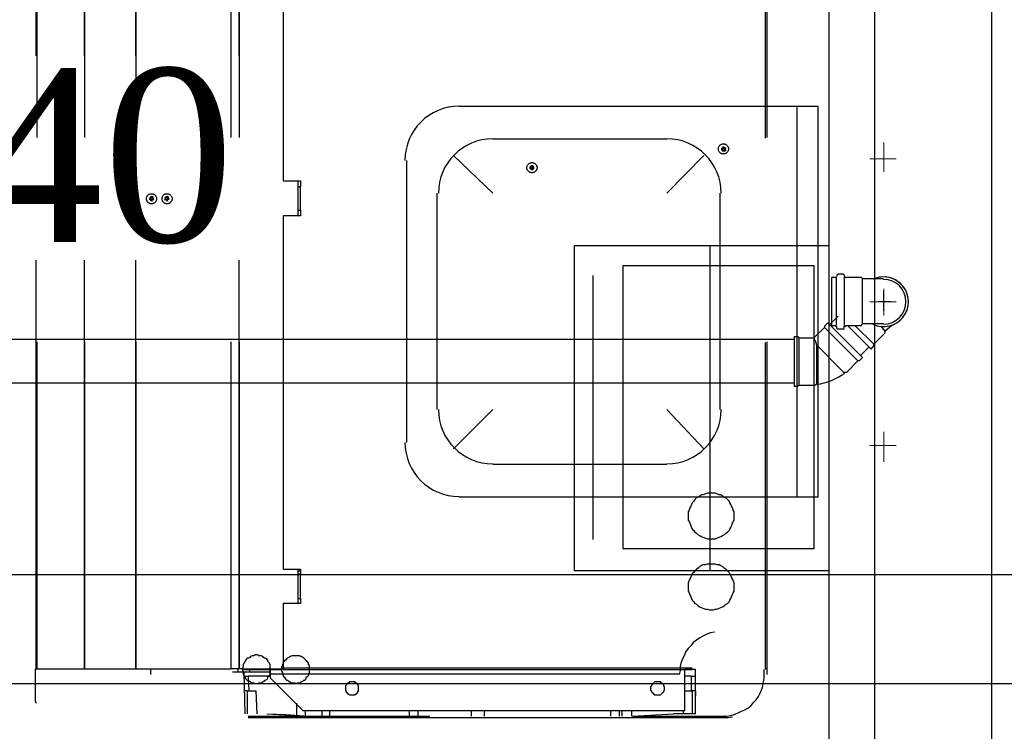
# Model space of a CAD drawing. Header units: millimetres. Extents: x 335 to 739279, y -1 to 84.
# Tile 21 of 244: x 356.79 to 357.993, y 28.936 to 29.807. Entities that reach past the tile are written whole.
import ezdxf

# ---------------------------------------------------------------- set-up
doc = ezdxf.new("R2010")
doc.units = ezdxf.units.MM
doc.header["$MEASUREMENT"] = 0
doc.linetypes.add('Dashed', pattern=[0.75, 0.5, -0.25])
for name, color, linetype, lineweight in [('Simbolos', 1, 'Continuous', 30), ('SIMBOLOS INT', 8, 'Continuous', 5), ('Simbolos_int', 1, 'Continuous', 30), ('TQ-Seção tubo', 1, 'Continuous', 30), ('TQ-Textos tubo', 7, 'Continuous', 20)]:
    doc.layers.add(name, color=color, linetype=linetype, lineweight=lineweight)
doc.styles.add('TimesNewRoman', font='times.ttf')

msp = doc.modelspace()

# ---------------------------------------------------------------- linework, layer by layer
at = {"color": 7}
for p, q in [((357.7788, 30.6519), (357.7788, 28.0499)), ((357.9778, 28.0659), (357.9778, 30.6519)), ((357.8348, 28.1089), (357.8348, 30.5929))]:
    msp.add_line(p, q, dxfattribs=at)
at = {"color": 8, "linetype": 'Dashed'}
for p, q in [((356.8098, 29.0129), (356.8098, 30.1629)), ((356.8108, 30.1629), (356.8108, 29.0129)), ((356.8688, 30.1629), (356.8688, 29.0129)), ((356.8688, 29.0129), (356.8688, 30.1629)), ((356.9318, 30.1629), (356.9318, 29.0129)), ((356.9318, 29.0129), (356.9318, 30.1629)), ((357.0478, 30.1629), (357.0478, 29.0129)), ((357.0578, 30.1629), (357.0578, 29.0129)), ((357.0578, 29.0129), (357.0578, 30.1629)), ((357.7008, 30.1619), (357.7008, 29.0139)), ((357.7028, 30.1629), (357.7028, 29.0129)), ((357.1118, 30.0409), (357.1118, 29.6099)), ((357.6478, 29.6499), (357.6488, 29.6489)), ((357.6478, 29.6479), (357.6488, 29.6479)), ((357.6488, 29.6509), (357.6498, 29.6499)), ((357.6488, 29.6499), (357.6498, 29.6489)), ((357.6488, 29.6489), (357.6498, 29.6489)), ((357.6488, 29.6479), (357.6488, 29.6489)), ((357.6488, 29.6479), (357.6498, 29.6479)), ((357.6498, 29.6479), (357.6488, 29.6479)), ((357.6488, 29.6459), (357.6498, 29.6469)), ((357.6498, 29.6489), (357.6498, 29.6499)), ((357.6498, 29.6499), (357.6508, 29.6499)), ((357.6498, 29.6469), (357.6498, 29.6479)), ((357.6508, 29.6469), (357.6498, 29.6469)), ((357.6518, 29.6509), (357.6508, 29.6499)), ((357.6518, 29.6499), (357.6508, 29.6489)), ((357.6508, 29.6499), (357.6508, 29.6489)), ((357.6508, 29.6489), (357.6518, 29.6489)), ((357.6508, 29.6479), (357.6508, 29.6469)), ((357.6518, 29.6479), (357.6508, 29.6479)), ((357.6518, 29.6479), (357.6508, 29.6479)), ((357.6518, 29.6459), (357.6508, 29.6469)), ((357.6528, 29.6499), (357.6518, 29.6489)), ((357.6518, 29.6489), (357.6518, 29.6479)), ((357.6528, 29.6479), (357.6518, 29.6479)), ((357.4128, 29.6269), (357.4138, 29.6269)), ((357.4128, 29.6249), (357.4138, 29.6259)), ((357.4138, 29.6269), (357.4148, 29.6269)), ((357.4138, 29.6259), (357.4138, 29.6269)), ((357.4148, 29.6259), (357.4138, 29.6259)), ((357.4148, 29.6269), (357.4148, 29.6279)), ((357.4148, 29.6279), (357.4158, 29.6279)), ((357.4148, 29.6249), (357.4148, 29.6259)), ((357.4148, 29.6239), (357.4148, 29.6259)), ((357.4158, 29.6239), (357.4148, 29.6239)), ((357.4158, 29.6279), (357.4158, 29.6269)), ((357.4168, 29.6279), (357.4158, 29.6279)), ((357.4158, 29.6269), (357.4168, 29.6269)), ((357.4168, 29.6269), (357.4158, 29.6269)), ((357.4158, 29.6259), (357.4158, 29.6239)), ((357.4168, 29.6249), (357.4158, 29.6259)), ((357.4168, 29.6259), (357.4158, 29.6259)), ((357.4168, 29.6239), (357.4158, 29.6239)), ((357.4178, 29.6269), (357.4168, 29.6269)), ((357.4168, 29.6269), (357.4168, 29.6259)), ((357.4178, 29.6249), (357.4168, 29.6259)), ((357.1118, 29.6099), (357.1328, 29.6099)), ((357.1298, 29.6099), (357.1298, 29.5669)), ((357.1298, 29.6099), (357.1298, 29.5669)), ((357.1328, 29.6099), (357.1328, 29.6029)), ((357.1298, 29.6029), (357.1328, 29.6029)), ((357.1328, 29.5739), (357.1328, 29.6029)), ((356.9488, 29.5889), (356.9508, 29.5889)), ((356.9488, 29.5879), (356.9488, 29.5889)), ((356.9488, 29.5869), (356.9488, 29.5879)), ((356.9508, 29.5879), (356.9488, 29.5879)), ((356.9498, 29.5909), (356.9508, 29.5899)), ((356.9498, 29.5889), (356.9508, 29.5889)), ((356.9498, 29.5869), (356.9508, 29.5879)), ((356.9498, 29.5859), (356.9508, 29.5869)), ((356.9508, 29.5889), (356.9508, 29.5899)), ((356.9508, 29.5899), (356.9518, 29.5899)), ((356.9508, 29.5869), (356.9508, 29.5879)), ((356.9518, 29.5869), (356.9508, 29.5869)), ((356.9518, 29.5909), (356.9518, 29.5899)), ((356.9518, 29.5899), (356.9518, 29.5889)), ((356.9518, 29.5889), (356.9528, 29.5889)), ((356.9518, 29.5879), (356.9518, 29.5869)), ((356.9518, 29.5869), (356.9518, 29.5879)), ((356.9528, 29.5879), (356.9518, 29.5879)), ((356.9518, 29.5859), (356.9518, 29.5869)), ((356.9528, 29.5889), (356.9528, 29.5879)), ((356.9528, 29.5869), (356.9528, 29.5879)), ((356.9668, 29.5889), (356.9678, 29.5889)), ((356.9668, 29.5869), (356.9678, 29.5879)), ((356.9678, 29.5889), (356.9688, 29.5889)), ((356.9678, 29.5879), (356.9678, 29.5889)), ((356.9688, 29.5879), (356.9678, 29.5879)), ((356.9688, 29.5909), (356.9688, 29.5899)), ((356.9688, 29.5889), (356.9688, 29.5899)), ((356.9688, 29.5899), (356.9698, 29.5899)), ((356.9688, 29.5869), (356.9688, 29.5879)), ((356.9688, 29.5869), (356.9688, 29.5879)), ((356.9688, 29.5859), (356.9688, 29.5869)), ((356.9698, 29.5869), (356.9688, 29.5869)), ((356.9708, 29.5909), (356.9698, 29.5899)), ((356.9698, 29.5899), (356.9698, 29.5889)), ((356.9698, 29.5889), (356.9708, 29.5889)), ((356.9708, 29.5889), (356.9698, 29.5889)), ((356.9698, 29.5879), (356.9698, 29.5869)), ((356.9708, 29.5869), (356.9698, 29.5879)), ((356.9708, 29.5879), (356.9698, 29.5879)), ((356.9708, 29.5859), (356.9698, 29.5869)), ((356.9718, 29.5889), (356.9708, 29.5889)), ((356.9708, 29.5889), (356.9708, 29.5879)), ((356.9718, 29.5869), (356.9708, 29.5879)), ((357.1298, 29.5739), (357.1328, 29.5739)), ((357.1328, 29.5739), (357.1328, 29.5669)), ((357.1118, 29.5669), (357.1118, 29.1349)), ((357.1328, 29.5669), (357.1118, 29.5669)), ((357.1118, 29.1349), (357.1328, 29.1349)), ((357.1298, 29.1349), (357.1298, 29.0929)), ((357.1298, 29.1349), (357.1298, 29.0929)), ((357.1298, 29.1329), (357.1308, 29.1329)), ((357.1298, 29.1289), (357.1328, 29.1289)), ((357.1308, 29.1329), (357.1328, 29.1329)), ((357.1328, 29.1349), (357.1328, 29.1289)), ((357.1328, 29.0989), (357.1328, 29.1289)), ((357.1118, 29.0929), (357.1118, 29.0139)), ((357.1328, 29.0929), (357.1118, 29.0929)), ((357.1298, 29.0989), (357.1328, 29.0989)), ((357.1328, 29.0989), (357.1328, 29.0929)), ((356.8088, 28.9729), (356.8088, 29.0129)), ((356.8088, 29.0129), (356.9498, 29.0129)), ((356.9498, 29.0059), (356.9498, 29.0129)), ((356.9498, 29.0129), (357.0478, 29.0129)), ((357.0578, 29.0129), (357.0478, 29.0129)), ((357.0568, 29.0089), (357.0498, 29.0089)), ((357.0568, 29.0089), (357.0568, 29.0129)), ((357.0708, 29.0089), (357.0568, 29.0089)), ((357.0618, 29.0129), (357.0578, 29.0129)), ((357.0618, 29.0129), (357.1098, 29.0129)), ((357.0618, 29.0119), (357.1098, 29.0119)), ((357.0638, 29.0089), (357.0648, 28.9579)), ((357.0708, 29.0089), (357.0708, 29.0119)), ((357.0958, 29.0089), (357.0708, 29.0089)), ((357.0958, 29.0119), (357.0958, 29.0069)), ((357.0958, 29.0069), (357.6028, 29.0069)), ((357.0958, 29.0069), (357.0958, 29.0019)), ((357.1118, 29.0129), (357.1098, 29.0129)), ((357.1098, 29.0129), (357.1098, 29.0119)), ((357.1098, 29.0119), (357.1098, 29.0129)), ((357.1118, 29.0139), (357.7008, 29.0139)), ((357.1118, 29.0119), (357.1118, 29.0139)), ((357.1118, 29.0119), (357.7008, 29.0119)), ((357.6028, 29.0069), (357.6028, 29.0119)), ((357.6158, 29.0119), (357.6028, 29.0119)), ((357.6028, 28.9619), (357.6028, 29.0069)), ((357.6158, 28.9579), (357.6158, 29.0119)), ((357.6998, 29.0059), (357.6998, 29.0119)), ((357.7008, 29.0139), (357.7008, 29.0129)), ((357.7028, 29.0129), (357.7008, 29.0129)), ((357.7008, 29.0129), (357.7008, 29.0119)), ((357.7008, 29.0129), (357.7008, 29.0119)), ((357.7028, 29.0129), (357.7028, 29.0059)), ((357.0638, 29.0039), (357.0688, 29.0039)), ((357.0958, 29.0039), (357.0688, 29.0039)), ((357.0688, 29.0039), (357.0698, 28.9859)), ((357.0958, 29.0019), (357.1358, 28.9619)), ((357.6108, 29.0039), (357.6028, 29.0039)), ((357.6108, 29.0039), (357.6158, 29.0039)), ((357.6108, 28.9859), (357.6108, 29.0039)), ((357.0678, 28.9859), (357.0638, 28.9859)), ((357.0678, 28.9859), (357.0788, 28.9859)), ((357.0678, 28.9859), (357.0678, 28.9749)), ((357.0798, 28.9579), (357.0788, 28.9859)), ((357.6028, 28.9859), (357.6118, 28.9859)), ((357.6158, 28.9859), (357.6118, 28.9859)), ((357.6118, 28.9859), (357.6118, 28.9749)), ((357.6158, 28.9859), (357.6158, 28.9799)), ((356.8088, 28.9729), (356.8098, 28.9709)), ((357.0678, 28.9749), (357.0678, 28.9579)), ((357.1278, 28.9709), (357.1278, 28.9559)), ((357.6118, 28.9749), (357.6118, 28.9579)), ((357.0918, 28.9579), (357.1428, 28.9549)), ((357.0918, 28.9579), (357.1148, 28.9569)), ((357.1148, 28.9569), (357.1428, 28.9549)), ((357.1358, 28.9619), (357.6028, 28.9619)), ((357.1388, 28.9549), (357.1388, 28.9619)), ((357.1588, 28.9619), (357.1588, 28.9549)), ((357.1688, 28.9549), (357.1688, 28.9619)), ((357.2658, 28.9619), (357.2658, 28.9549)), ((357.2768, 28.9549), (357.2768, 28.9619)), ((357.3418, 28.9549), (357.3418, 28.9619)), ((357.3578, 28.9549), (357.3578, 28.9619)), ((357.5118, 28.9619), (357.5118, 28.9549)), ((357.5228, 28.9549), (357.5228, 28.9619)), ((357.5258, 28.9619), (357.5258, 28.9549)), ((357.5378, 28.9549), (357.5378, 28.9619)), ((357.5388, 28.9549), (357.5888, 28.9579)), ((357.6158, 28.9579), (357.5888, 28.9579)), ((357.6008, 28.9619), (357.6008, 28.9579)), ((357.0688, 28.9549), (357.1148, 28.9549)), ((357.1148, 28.9529), (357.0688, 28.9529)), ((357.1148, 28.9549), (357.2078, 28.9549)), ((357.1958, 28.9529), (357.1148, 28.9529)), ((357.1428, 28.9549), (357.2418, 28.9549)), ((357.5368, 28.9529), (357.1958, 28.9529)), ((357.2078, 28.9549), (357.2908, 28.9549)), ((357.2418, 28.9549), (357.2908, 28.9549)), ((357.6228, 28.9529), (357.5368, 28.9529)), ((357.5388, 28.9549), (357.6488, 28.9549)), ((357.6438, 28.9529), (357.6228, 28.9529)), ((357.6488, 28.9529), (357.6438, 28.9529)), ((357.6558, 28.9529), (357.6488, 28.9529)), ((357.6608, 28.9539), (357.6558, 28.9529))]:
    msp.add_line(p, q, dxfattribs=at)
at = {"color": 8}
for p, q in [((357.7658, 29.7009), (357.3268, 29.7009)), ((357.7398, 29.2229), (357.7398, 29.7009)), ((357.7658, 29.2229), (357.7658, 29.7009)), ((357.5808, 29.6609), (357.3678, 29.6609)), ((357.2628, 29.2899), (357.2628, 29.6349)), ((357.3678, 29.5949), (357.3198, 29.6409)), ((357.5808, 29.5949), (357.6258, 29.6409)), ((357.2998, 29.3299), (357.2998, 29.5949)), ((357.6458, 29.3299), (357.6458, 29.5949)), ((357.3678, 29.3299), (357.3198, 29.2819)), ((357.5808, 29.3299), (357.6258, 29.2819)), ((357.5808, 29.2629), (357.3678, 29.2629)), ((357.7658, 29.2229), (357.3268, 29.2229))]:
    msp.add_line(p, q, dxfattribs=at)
at = {"color": 7, "linetype": 'Dashed'}
for p, q in [((357.6338, 29.1329), (357.6338, 29.5309)), ((357.7608, 29.5059), (357.5268, 29.5059)), ((357.5268, 29.5059), (357.5268, 29.1599)), ((357.7608, 29.1599), (357.7608, 29.5059)), ((357.4908, 29.1709), (357.4908, 29.4939)), ((357.5268, 29.1599), (357.7608, 29.1599))]:
    msp.add_line(p, q, dxfattribs=at)
msp.add_lwpolyline([(357.7788, 29.1329), (357.4678, 29.1329), (357.4678, 29.5309), (357.7788, 29.5309), (357.7788, 29.1329)], dxfattribs=at)
at = {"color": 8, "linetype": 'Dashed'}
for points in [[(357.6348, 29.2279), (357.6328, 29.2279), (357.6298, 29.2279), (357.6278, 29.2269), (357.6248, 29.2259), (357.6228, 29.2259), (357.6208, 29.2239), (357.6188, 29.2229), (357.6168, 29.2219), (357.6148, 29.2199), (357.6138, 29.2179), (357.6118, 29.2159), (357.6108, 29.2139), (357.6098, 29.2119), (357.6088, 29.2099), (357.6078, 29.2069), (357.6068, 29.2049), (357.6068, 29.2029), (357.6068, 29.1999), (357.6068, 29.1979), (357.6068, 29.1949), (357.6078, 29.1929), (357.6088, 29.1909), (357.6098, 29.1879), (357.6108, 29.1859), (357.6118, 29.1839), (357.6138, 29.1819), (357.6148, 29.1799), (357.6168, 29.1789), (357.6188, 29.1769), (357.6208, 29.1759), (357.6228, 29.1749), (357.6248, 29.1739), (357.6278, 29.1729), (357.6298, 29.1719), (357.6328, 29.1719), (357.6348, 29.1719), (357.6378, 29.1719), (357.6398, 29.1719), (357.6418, 29.1729), (357.6448, 29.1739), (357.6468, 29.1749), (357.6488, 29.1759), (357.6508, 29.1769), (357.6528, 29.1789), (357.6548, 29.1799), (357.6568, 29.1819), (357.6578, 29.1839), (357.6588, 29.1859), (357.6598, 29.1879), (357.6608, 29.1909), (357.6618, 29.1929), (357.6628, 29.1949), (357.6628, 29.1979), (357.6628, 29.1999), (357.6628, 29.2029), (357.6628, 29.2049), (357.6618, 29.2069), (357.6608, 29.2099), (357.6598, 29.2119), (357.6588, 29.2139), (357.6578, 29.2159), (357.6568, 29.2179), (357.6548, 29.2199), (357.6528, 29.2219), (357.6508, 29.2229), (357.6488, 29.2239), (357.6468, 29.2259), (357.6448, 29.2259), (357.6418, 29.2269), (357.6398, 29.2279), (357.6378, 29.2279), (357.6348, 29.2279)], [(357.6348, 29.1409), (357.6328, 29.1409), (357.6298, 29.1409), (357.6278, 29.1399), (357.6248, 29.1399), (357.6228, 29.1389), (357.6208, 29.1379), (357.6188, 29.1359), (357.6168, 29.1349), (357.6148, 29.1329), (357.6138, 29.1309), (357.6118, 29.1289), (357.6108, 29.1269), (357.6098, 29.1249), (357.6088, 29.1229), (357.6078, 29.1209), (357.6068, 29.1179), (357.6068, 29.1159), (357.6068, 29.1129), (357.6068, 29.1109), (357.6068, 29.1079), (357.6078, 29.1059), (357.6088, 29.1039), (357.6098, 29.1009), (357.6108, 29.0989), (357.6118, 29.0969), (357.6138, 29.0949), (357.6148, 29.0929), (357.6168, 29.0919), (357.6188, 29.0899), (357.6208, 29.0889), (357.6228, 29.0879), (357.6248, 29.0869), (357.6278, 29.0859), (357.6298, 29.0859), (357.6328, 29.0849), (357.6348, 29.0849), (357.6378, 29.0849), (357.6398, 29.0859), (357.6418, 29.0859), (357.6448, 29.0869), (357.6468, 29.0879), (357.6488, 29.0889), (357.6508, 29.0899), (357.6528, 29.0919), (357.6548, 29.0929), (357.6568, 29.0949), (357.6578, 29.0969), (357.6588, 29.0989), (357.6598, 29.1009), (357.6608, 29.1039), (357.6618, 29.1059), (357.6628, 29.1079), (357.6628, 29.1109), (357.6628, 29.1129), (357.6628, 29.1159), (357.6628, 29.1179), (357.6618, 29.1209), (357.6608, 29.1229), (357.6598, 29.1249), (357.6588, 29.1269), (357.6578, 29.1289), (357.6568, 29.1309), (357.6548, 29.1329), (357.6528, 29.1349), (357.6508, 29.1359), (357.6488, 29.1379), (357.6468, 29.1389), (357.6448, 29.1399), (357.6418, 29.1399), (357.6398, 29.1409), (357.6378, 29.1409), (357.6348, 29.1409)], [(357.6388, 29.0579), (357.6338, 29.0569), (357.6288, 29.0549), (357.6248, 29.0529), (357.6208, 29.0509), (357.6168, 29.0479), (357.6128, 29.0449), (357.6098, 29.0409), (357.6068, 29.0379), (357.6038, 29.0339), (357.6018, 29.0289), (357.5998, 29.0249), (357.5978, 29.0199), (357.5968, 29.0159), (357.5968, 29.0109), (357.5958, 29.0059)], [(357.0788, 29.0299), (357.0778, 29.0299), (357.0758, 29.0289), (357.0748, 29.0289), (357.0738, 29.0289), (357.0718, 29.0279), (357.0708, 29.0269), (357.0698, 29.0259), (357.0678, 29.0259), (357.0668, 29.0249), (357.0658, 29.0229), (357.0648, 29.0219), (357.0648, 29.0209), (357.0638, 29.0199), (357.0628, 29.0179), (357.0628, 29.0169), (357.0628, 29.0149), (357.0618, 29.0139), (357.0618, 29.0119), (357.0618, 29.0109), (357.0628, 29.0089), (357.0628, 29.0079), (357.0628, 29.0069), (357.0638, 29.0049), (357.0648, 29.0039), (357.0648, 29.0029), (357.0658, 29.0009), (357.0668, 28.9999), (357.0678, 28.9989), (357.0698, 28.9979), (357.0708, 28.9979), (357.0718, 28.9969), (357.0738, 28.9959), (357.0748, 28.9959), (357.0758, 28.9959), (357.0778, 28.9949), (357.0788, 28.9949), (357.0808, 28.9949), (357.0818, 28.9959), (357.0838, 28.9959), (357.0848, 28.9959), (357.0868, 28.9969), (357.0878, 28.9979), (357.0888, 28.9979), (357.0898, 28.9989), (357.0918, 28.9999), (357.0928, 29.0009), (357.0928, 29.0029), (357.0938, 29.0039), (357.0948, 29.0049), (357.0958, 29.0069), (357.0958, 29.0079), (357.0958, 29.0089), (357.0958, 29.0109), (357.0968, 29.0119), (357.0958, 29.0139), (357.0958, 29.0149), (357.0958, 29.0169), (357.0958, 29.0179), (357.0948, 29.0199), (357.0938, 29.0209), (357.0928, 29.0219), (357.0928, 29.0229), (357.0918, 29.0249), (357.0898, 29.0259), (357.0888, 29.0259), (357.0878, 29.0269), (357.0868, 29.0279), (357.0848, 29.0289), (357.0838, 29.0289), (357.0818, 29.0289), (357.0808, 29.0299), (357.0788, 29.0299)], [(357.1268, 29.0289), (357.1258, 29.0289), (357.1238, 29.0289), (357.1228, 29.0289), (357.1208, 29.0279), (357.1198, 29.0279), (357.1188, 29.0269), (357.1168, 29.0259), (357.1158, 29.0249), (357.1148, 29.0239), (357.1138, 29.0229), (357.1128, 29.0219), (357.1118, 29.0209), (357.1118, 29.0199), (357.1108, 29.0179), (357.1108, 29.0169), (357.1098, 29.0149), (357.1098, 29.0139), (357.1098, 29.0119), (357.1098, 29.0109), (357.1098, 29.0099), (357.1108, 29.0079), (357.1108, 29.0069), (357.1118, 29.0049), (357.1118, 29.0039), (357.1128, 29.0029), (357.1138, 29.0019), (357.1148, 28.9999), (357.1158, 28.9989), (357.1168, 28.9989), (357.1188, 28.9979), (357.1198, 28.9969), (357.1208, 28.9959), (357.1228, 28.9959), (357.1238, 28.9959), (357.1258, 28.9959), (357.1268, 28.9949), (357.1288, 28.9959), (357.1298, 28.9959), (357.1318, 28.9959), (357.1328, 28.9959), (357.1338, 28.9969), (357.1358, 28.9979), (357.1368, 28.9989), (357.1378, 28.9989), (357.1388, 28.9999), (357.1398, 29.0019), (357.1408, 29.0029), (357.1418, 29.0039), (357.1428, 29.0049), (357.1428, 29.0069), (357.1438, 29.0079), (357.1438, 29.0099), (357.1438, 29.0109), (357.1438, 29.0119), (357.1438, 29.0139), (357.1438, 29.0149), (357.1438, 29.0169), (357.1428, 29.0179), (357.1428, 29.0199), (357.1418, 29.0209), (357.1408, 29.0219), (357.1398, 29.0229), (357.1388, 29.0239), (357.1378, 29.0249), (357.1368, 29.0259), (357.1358, 29.0269), (357.1338, 29.0279), (357.1328, 29.0279), (357.1318, 29.0289), (357.1298, 29.0289), (357.1288, 29.0289), (357.1268, 29.0289)], [(357.6488, 28.9549), (357.6538, 28.9549), (357.6588, 28.9559), (357.6628, 28.9569), (357.6678, 28.9589), (357.6718, 28.9609), (357.6758, 28.9629), (357.6798, 28.9649), (357.6838, 28.9679), (357.6868, 28.9719), (357.6898, 28.9749), (357.6928, 28.9789), (357.6948, 28.9829), (357.6968, 28.9879), (357.6978, 28.9919), (357.6988, 28.9969), (357.6998, 29.0009), (357.6998, 29.0059)], [(357.1958, 28.9969), (357.1948, 28.9969), (357.1948, 28.9969), (357.1938, 28.9969), (357.1928, 28.9969), (357.1928, 28.9969), (357.1918, 28.9959), (357.1908, 28.9959), (357.1908, 28.9949), (357.1898, 28.9949), (357.1898, 28.9939), (357.1888, 28.9939), (357.1888, 28.9929), (357.1888, 28.9929), (357.1878, 28.9919), (357.1878, 28.9909), (357.1878, 28.9899), (357.1878, 28.9899), (357.1878, 28.9889), (357.1878, 28.9879), (357.1878, 28.9879), (357.1878, 28.9869), (357.1878, 28.9859), (357.1888, 28.9859), (357.1888, 28.9849), (357.1888, 28.9839), (357.1898, 28.9839), (357.1898, 28.9829), (357.1908, 28.9829), (357.1908, 28.9819), (357.1918, 28.9819), (357.1928, 28.9809), (357.1928, 28.9809), (357.1938, 28.9809), (357.1948, 28.9809), (357.1948, 28.9809), (357.1958, 28.9809), (357.1968, 28.9809), (357.1978, 28.9809), (357.1978, 28.9809), (357.1988, 28.9809), (357.1998, 28.9809), (357.1998, 28.9819), (357.2008, 28.9819), (357.2018, 28.9829), (357.2018, 28.9829), (357.2028, 28.9839), (357.2028, 28.9839), (357.2028, 28.9849), (357.2038, 28.9859), (357.2038, 28.9859), (357.2038, 28.9869), (357.2038, 28.9879), (357.2038, 28.9879), (357.2038, 28.9889), (357.2038, 28.9899), (357.2038, 28.9899), (357.2038, 28.9909), (357.2038, 28.9919), (357.2038, 28.9929), (357.2028, 28.9929), (357.2028, 28.9939), (357.2028, 28.9939), (357.2018, 28.9949), (357.2018, 28.9949), (357.2008, 28.9959), (357.1998, 28.9959), (357.1998, 28.9969), (357.1988, 28.9969), (357.1978, 28.9969), (357.1978, 28.9969), (357.1968, 28.9969), (357.1958, 28.9969)], [(357.5688, 28.9969), (357.5688, 28.9969), (357.5678, 28.9969), (357.5668, 28.9969), (357.5668, 28.9969), (357.5658, 28.9969), (357.5648, 28.9959), (357.5648, 28.9959), (357.5638, 28.9949), (357.5638, 28.9949), (357.5628, 28.9939), (357.5628, 28.9939), (357.5618, 28.9929), (357.5618, 28.9929), (357.5618, 28.9919), (357.5608, 28.9909), (357.5608, 28.9899), (357.5608, 28.9899), (357.5608, 28.9889), (357.5608, 28.9879), (357.5608, 28.9879), (357.5608, 28.9869), (357.5618, 28.9859), (357.5618, 28.9859), (357.5618, 28.9849), (357.5628, 28.9839), (357.5628, 28.9839), (357.5638, 28.9829), (357.5638, 28.9829), (357.5648, 28.9819), (357.5648, 28.9819), (357.5658, 28.9809), (357.5668, 28.9809), (357.5668, 28.9809), (357.5678, 28.9809), (357.5688, 28.9809), (357.5688, 28.9809), (357.5698, 28.9809), (357.5708, 28.9809), (357.5718, 28.9809), (357.5718, 28.9809), (357.5728, 28.9809), (357.5738, 28.9819), (357.5738, 28.9819), (357.5748, 28.9829), (357.5748, 28.9829), (357.5758, 28.9839), (357.5758, 28.9839), (357.5768, 28.9849), (357.5768, 28.9859), (357.5768, 28.9859), (357.5778, 28.9869), (357.5778, 28.9879), (357.5778, 28.9879), (357.5778, 28.9889), (357.5778, 28.9899), (357.5778, 28.9899), (357.5778, 28.9909), (357.5768, 28.9919), (357.5768, 28.9929), (357.5768, 28.9929), (357.5758, 28.9939), (357.5758, 28.9939), (357.5748, 28.9949), (357.5748, 28.9949), (357.5738, 28.9959), (357.5738, 28.9959), (357.5728, 28.9969), (357.5718, 28.9969), (357.5718, 28.9969), (357.5708, 28.9969), (357.5698, 28.9969), (357.5688, 28.9969)]]:
    msp.add_lwpolyline(points, dxfattribs=at)
for centre in [(357.6498, 29.6489), (357.4158, 29.6259), (356.9508, 29.5879), (356.9698, 29.5879)]:
    msp.add_circle(centre, 0.0062, dxfattribs=at)
at = {"color": 8}
for centre, start, end in [((357.3268, 29.6349), 90, 180), ((357.3678, 29.5949), 90, 180), ((357.5808, 29.5949), 0, 90), ((357.3678, 29.3299), 180, 270), ((357.5808, 29.3299), 270, 0), ((357.3268, 29.2899), 180, 270)]:
    msp.add_arc(centre, 0.0663, start, end, dxfattribs=at)
at = {"color": 8, "linetype": 'Dashed'}
for centre, radius, start, end in [((357.6858, 29.6489), 0.0383, 178.327, 181.673), ((357.6498, 29.6139), 0.0355, 91.717, 93.5209), ((357.6498, 29.6829), 0.0355, 266.479, 268.283), ((357.6498, 29.6129), 0.0383, 88.3274, 91.6726), ((357.6498, 29.6849), 0.0383, 268.327, 271.673), ((357.6848, 29.6489), 0.0355, 176.479, 178.283), ((357.6848, 29.6489), 0.0355, 181.717, 183.521), ((357.6158, 29.6489), 0.0355, 1.717, 3.5209), ((357.6158, 29.6489), 0.0355, 356.479, 358.283), ((357.6508, 29.6139), 0.0355, 86.4791, 88.283), ((357.6508, 29.6829), 0.0355, 271.717, 273.521), ((357.6138, 29.6489), 0.0383, 358.327, 1.6726), ((357.4518, 29.6259), 0.0383, 178.327, 181.673), ((357.4158, 29.5919), 0.0355, 91.717, 93.5209), ((357.4158, 29.6599), 0.0355, 266.479, 268.283), ((357.4498, 29.6259), 0.0355, 176.479, 178.283), ((357.4498, 29.6259), 0.0355, 181.717, 183.521), ((357.4158, 29.5899), 0.0383, 88.3274, 91.6726), ((357.4158, 29.6619), 0.0383, 268.327, 271.673), ((357.3808, 29.6259), 0.0355, 1.717, 3.5209), ((357.3808, 29.6259), 0.0355, 356.479, 358.283), ((357.4158, 29.5919), 0.0355, 86.4791, 88.283), ((357.4158, 29.6599), 0.0355, 271.717, 273.521), ((357.3798, 29.6259), 0.0383, 358.327, 1.6726), ((356.9868, 29.5879), 0.0383, 178.327, 181.673), ((356.9508, 29.5539), 0.0355, 91.717, 93.5209), ((356.9508, 29.6229), 0.0355, 266.479, 268.283), ((356.9848, 29.5879), 0.0355, 176.479, 178.283), ((356.9848, 29.5879), 0.0355, 181.717, 183.521), ((356.9508, 29.5519), 0.0383, 88.3274, 91.6726), ((356.9508, 29.6239), 0.0383, 268.327, 271.673), ((356.9508, 29.5539), 0.0355, 86.4791, 88.283), ((356.9508, 29.6229), 0.0355, 271.717, 273.521), ((356.9168, 29.5879), 0.0355, 1.717, 3.5209), ((356.9168, 29.5879), 0.0355, 356.479, 358.283), ((356.9148, 29.5879), 0.0383, 358.327, 1.6726), ((357.0058, 29.5879), 0.0383, 178.327, 181.673), ((356.9698, 29.5539), 0.0355, 91.717, 93.5209), ((356.9698, 29.6229), 0.0355, 266.479, 268.283), ((357.0038, 29.5879), 0.0355, 176.479, 178.283), ((357.0038, 29.5879), 0.0355, 181.717, 183.521), ((356.9698, 29.5519), 0.0383, 88.3274, 91.6726), ((356.9698, 29.6239), 0.0383, 268.327, 271.673), ((356.9348, 29.5879), 0.0355, 1.717, 3.5209), ((356.9348, 29.5879), 0.0355, 356.479, 358.283), ((356.9698, 29.5539), 0.0355, 86.4791, 88.283), ((356.9698, 29.6229), 0.0355, 271.717, 273.521), ((356.9338, 29.5879), 0.0383, 358.327, 1.6726)]:
    msp.add_arc(centre, radius, start, end, dxfattribs=at)
at = {"layer": 'Simbolos'}
for p, q in [((357.7825, 29.4329), (357.7825, 29.4919)), ((357.7825, 29.4919), (357.7865, 29.4919)), ((357.7885, 29.4949), (357.7885, 29.4929)), ((357.7895, 29.4959), (357.7965, 29.4959)), ((357.7975, 29.4939), (357.7975, 29.4929)), ((357.7995, 29.4919), (357.8185, 29.4919)), ((357.8185, 29.4919), (357.8195, 29.4899)), ((357.8325, 29.4899), (357.8195, 29.4899)), ((357.8455, 29.4899), (357.8325, 29.4899)), ((357.7732, 29.4306), (357.7605, 29.4179)), ((357.7774, 29.4363), (357.7732, 29.4321)), ((357.7732, 29.4321), (357.7732, 29.4306)), ((357.7774, 29.4363), (357.8199, 29.3939)), ((357.7825, 29.4329), (357.7865, 29.4329)), ((357.7885, 29.4299), (357.7885, 29.4319)), ((357.7895, 29.4289), (357.7965, 29.4289)), ((357.7975, 29.4299), (357.7975, 29.4319)), ((357.7995, 29.4329), (357.8185, 29.4329)), ((357.8305, 29.4039), (357.8015, 29.4329)), ((357.8185, 29.4329), (357.8195, 29.4349)), ((357.8325, 29.4349), (357.8195, 29.4349)), ((357.8455, 29.4349), (357.8325, 29.4349)), ((357.8555, 29.4329), (357.8475, 29.4259)), ((357.8475, 29.4239), (357.8475, 29.4259)), ((357.7364, 29.4193), (357.7364, 29.3585)), ((357.7364, 29.4193), (357.7407, 29.4193)), ((357.7407, 29.4193), (357.7421, 29.4179)), ((357.7421, 29.4179), (357.7605, 29.4179)), ((357.8335, 29.4099), (357.8475, 29.4239)), ((357.8305, 29.4039), (357.8335, 29.4079)), ((357.8335, 29.4079), (357.8335, 29.4099)), ((357.8142, 29.3896), (357.8001, 29.3755)), ((357.8156, 29.3896), (357.8142, 29.3896)), ((357.8199, 29.3939), (357.8156, 29.3896)), ((357.8001, 29.3755), (357.7972, 29.3755)), ((357.7364, 29.3585), (357.7407, 29.3585)), ((357.7407, 29.3585), (357.7421, 29.3599)), ((357.7421, 29.3599), (357.7619, 29.3599)), ((357.7619, 29.3599), (357.764, 29.362))]:
    msp.add_line(p, q, dxfattribs=at)
for centre, radius, start, end in [((357.7865, 29.4929), 0.00133, 270, 345), ((357.7895, 29.4939), 0.00133, 89.9998, 165), ((357.7965, 29.4939), 0.00133, 4.9998, 89.9998), ((357.7995, 29.4929), 0.00133, 185, 270), ((357.8455, 29.4619), 0.0274, 270, 89.9998), ((357.7865, 29.4309), 0.00133, 14.9998, 89.9998), ((357.7895, 29.4299), 0.00133, 195, 270), ((357.7965, 29.4299), 0.00133, 270, 355), ((357.7995, 29.4309), 0.00133, 89.9998, 175), ((357.752, 29.4377), 0.0779, 278.933, 306.067)]:
    msp.add_arc(centre, radius, start, end, dxfattribs=at)
at = {"layer": 'SIMBOLOS INT', "linetype": 'Continuous'}
for p, q in [((357.8458, 29.6369), (357.8458, 29.6569)), ((357.8458, 29.6369), (357.8288, 29.6369)), ((357.8458, 29.6369), (357.8458, 29.6209)), ((357.8458, 29.6369), (357.8608, 29.6369)), ((357.8458, 29.4619), (357.8458, 29.4779)), ((357.8458, 29.4619), (357.8288, 29.4619)), ((357.8458, 29.4619), (357.8608, 29.4619)), ((357.8458, 29.4619), (357.8458, 29.4449)), ((357.8458, 29.2859), (357.8458, 29.3029)), ((357.8458, 29.2859), (357.8288, 29.2859)), ((357.8458, 29.2859), (357.8458, 29.2659)), ((357.8458, 29.2859), (357.8608, 29.2859))]:
    msp.add_line(p, q, dxfattribs=at)
at = {"layer": 'Simbolos_int'}
for p, q in [((357.7875, 29.4919), (357.7875, 29.4329)), ((357.7975, 29.4919), (357.7975, 29.4329)), ((357.8195, 29.4899), (357.8195, 29.4349)), ((357.8455, 29.4749), (357.8455, 29.4509)), ((357.8545, 29.4619), (357.8385, 29.4619)), ((357.8142, 29.3896), (357.7732, 29.4306)), ((357.8335, 29.4099), (357.8105, 29.4329)), ((357.8475, 29.4259), (357.8425, 29.4319)), ((357.7421, 29.4179), (357.7421, 29.3599)), ((357.7626, 29.413), (357.7605, 29.4179)), ((357.764, 29.4087), (357.7626, 29.413)), ((357.764, 29.4087), (357.7972, 29.3755)), ((357.764, 29.362), (357.764, 29.4087))]:
    msp.add_line(p, q, dxfattribs=at)
for start in [289.623, 244.623]:
    msp.add_arc((357.8455, 29.4619), 0.0304, start, 115.377, dxfattribs=at)
at = {"layer": 'TQ-Seção tubo'}
for p, q in [((357.7901, 29.4443), (357.7798, 29.4339)), ((357.7364, 29.4156), (355.2818, 29.4156)), ((357.8278, 29.4066), (357.8175, 29.3962)), ((357.7364, 29.3622), (355.2818, 29.3622)), ((359.2751, 29.1278), (353.4865, 29.1278)), ((359.2751, 28.9945), (353.4865, 28.9945))]:
    msp.add_line(p, q, dxfattribs=at)

# ---------------------------------------------------------------- texts
at = {"layer": 'TQ-Textos tubo', "char_height": 0.2118, "line_spacing_factor": 0.798, "style": 'TimesNewRoman'}
for s, insert, width, attachment_point in [('ø40', (356.5718, 29.5218), 0.896301, 7), ('ø100 i=1.0%', (356.3378, 28.6768), 3.086291, 8)]:
    msp.add_mtext(s, dxfattribs=dict(at, insert=insert, width=width, attachment_point=attachment_point))

doc.saveas('drawing.dxf')
